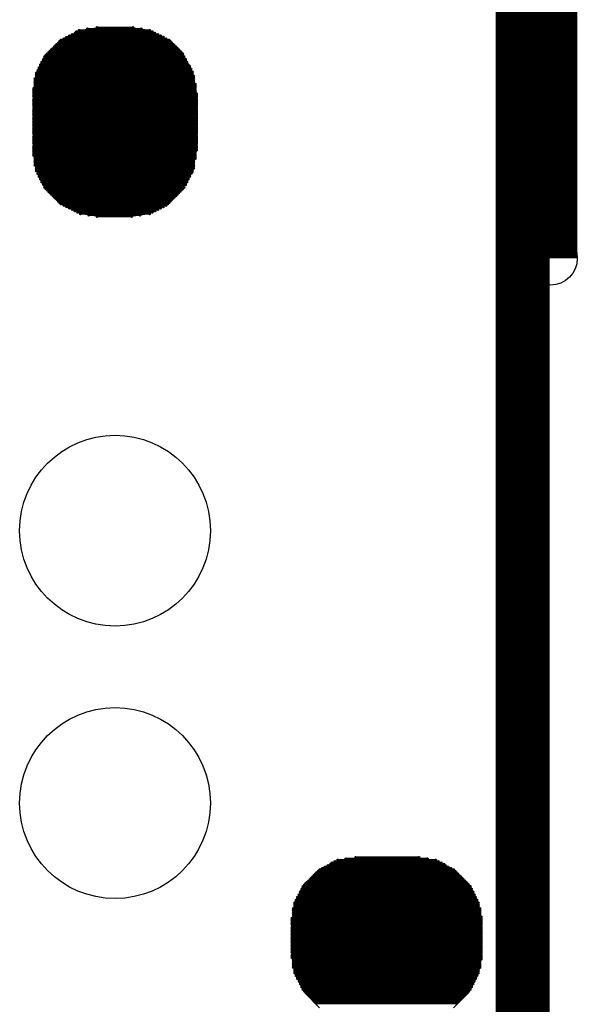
# Model space of a CAD drawing. Extents: x 0 to 126, y 0 to 22.
# Tile 38 of 60: x 16.67 to 17.7, y 11.17 to 12.98. Entities that reach past the tile are written whole.
import ezdxf

# ---------------------------------------------------------------- set-up
doc = ezdxf.new("R2010")
doc.units = 0
doc.layers.get('0').update_dxf_attribs({"linetype": 'CONTINUOUS'})
doc.layers.add('SEEEDSTUDIOXIAONRF52840V1_1_GTO', color=10, linetype='CONTINUOUS')
doc.layers.add('SEEEDSTUDIOXIAONRF52840V1_1_GTS', color=9, linetype='CONTINUOUS')

# ---------------------------------------------------------------- blocks, each defined once
blk = doc.blocks.new('ROUND_62')
blk.add_circle((0, 0), 0.0495)
blk = doc.blocks.new('ROUND_54')
blk.add_circle((0, 0), 0.1753)
blk = doc.blocks.new('ROUND_2')
blk.add_circle((0, 0), 0)
blk = doc.blocks.new('ROUND_1')
blk.add_circle((0, 0), 0.00127)

msp = doc.modelspace()

# ---------------------------------------------------------------- linework, layer by layer
at = {"layer": 'SEEEDSTUDIOXIAONRF52840V1_1_GTO', "const_width": 0.09906}
for points in [[(17.64792, 13.08862), (17.64792, 12.53744)], [(17.59712, 13.03782), (17.59712, 6.29158)]]:
    msp.add_lwpolyline(points, dxfattribs=at)
at = {"layer": 'SEEEDSTUDIOXIAONRF52840V1_1_GTS'}
for points in [[(16.74876, 12.93876), (16.78432, 12.95654)], [(16.78432, 12.95654), (16.82242, 12.96162)], [(16.82242, 12.96162), (16.87322, 12.96162)], [(16.87322, 12.96162), (16.91132, 12.95654)], [(16.91132, 12.95654), (16.94434, 12.93876)], [(16.72082, 12.91082), (16.74876, 12.93876)], [(16.94434, 12.93876), (16.97228, 12.91082)], [(16.70304, 12.87526), (16.72082, 12.91082)], [(16.97228, 12.91082), (16.99006, 12.87526)], [(16.69796, 12.83716), (16.70304, 12.87526)], [(16.99006, 12.87526), (16.99768, 12.83716)], [(16.69796, 12.7381), (16.69796, 12.83716)], [(16.99768, 12.83716), (16.99768, 12.7381)], [(16.70304, 12.7), (16.69796, 12.7381)], [(16.99768, 12.7381), (16.99006, 12.7)], [(16.72082, 12.66444), (16.70304, 12.7)], [(16.99006, 12.7), (16.97228, 12.66444)], [(16.74876, 12.6365), (16.72082, 12.66444)], [(16.97228, 12.66444), (16.94434, 12.6365)], [(16.78432, 12.61872), (16.74876, 12.6365)], [(16.94434, 12.6365), (16.91132, 12.61872)], [(16.82242, 12.61364), (16.78432, 12.61872)], [(16.87322, 12.61364), (16.82242, 12.61364)], [(16.91132, 12.61872), (16.87322, 12.61364)], [(17.22374, 11.41476), (17.2593, 11.43254)], [(17.2593, 11.43254), (17.2974, 11.43762)], [(17.2974, 11.43762), (17.39646, 11.43762)], [(17.39646, 11.43762), (17.43456, 11.43254)], [(17.43456, 11.43254), (17.47012, 11.41476)], [(17.1958, 11.38682), (17.22374, 11.41476)], [(17.47012, 11.41476), (17.49806, 11.38682)], [(17.17802, 11.35126), (17.1958, 11.38682)], [(17.49806, 11.38682), (17.51584, 11.35126)], [(17.17294, 11.31316), (17.17802, 11.35126)], [(17.51584, 11.35126), (17.52092, 11.31316)], [(17.17294, 11.26236), (17.17294, 11.31316)], [(17.52092, 11.31316), (17.52092, 11.26236)], [(17.17802, 11.22426), (17.17294, 11.26236)], [(17.52092, 11.26236), (17.51584, 11.22426)], [(17.1958, 11.1887), (17.17802, 11.22426)], [(17.51584, 11.22426), (17.49806, 11.1887)], [(17.22374, 11.16076), (17.1958, 11.1887)], [(17.49806, 11.1887), (17.47012, 11.16076)]]:
    msp.add_lwpolyline(points, dxfattribs=at)
at = {"layer": 'SEEEDSTUDIOXIAONRF52840V1_1_GTS', "const_width": 0.00254}
for points in [[(16.76908, 12.94892), (16.92656, 12.94892)], [(16.92148, 12.95146), (16.77416, 12.95146)], [(16.7767, 12.954), (16.9164, 12.954)], [(16.91132, 12.95654), (16.78178, 12.95654)], [(16.79702, 12.95908), (16.89608, 12.95908)], [(16.88084, 12.96162), (16.8148, 12.96162)], [(16.9545, 12.93114), (16.74114, 12.93114)], [(16.74368, 12.93368), (16.95196, 12.93368)], [(16.94942, 12.93622), (16.74622, 12.93622)], [(16.74876, 12.93876), (16.94688, 12.93876)], [(16.9418, 12.9413), (16.75384, 12.9413)], [(16.75892, 12.94384), (16.93672, 12.94384)], [(16.93164, 12.94638), (16.764, 12.94638)], [(16.72336, 12.91336), (16.97228, 12.91336)], [(16.96974, 12.9159), (16.7259, 12.9159)], [(16.72844, 12.91844), (16.9672, 12.91844)], [(16.96466, 12.92098), (16.73098, 12.92098)], [(16.73352, 12.92352), (16.96212, 12.92352)], [(16.95958, 12.92606), (16.73606, 12.92606)], [(16.7386, 12.9286), (16.95704, 12.9286)], [(16.7132, 12.89812), (16.9799, 12.89812)], [(16.9799, 12.89558), (16.7132, 12.89558)], [(16.71574, 12.9032), (16.97736, 12.9032)], [(16.97736, 12.90066), (16.71574, 12.90066)], [(16.71828, 12.90828), (16.97482, 12.90828)], [(16.97482, 12.90574), (16.71828, 12.90574)], [(16.97228, 12.91082), (16.72082, 12.91082)], [(16.70304, 12.8778), (16.99006, 12.8778)], [(16.99006, 12.87526), (16.70304, 12.87526)], [(16.70558, 12.88288), (16.98752, 12.88288)], [(16.99006, 12.88034), (16.70558, 12.88034)], [(16.70812, 12.88796), (16.98498, 12.88796)], [(16.98752, 12.88542), (16.70812, 12.88542)], [(16.71066, 12.89304), (16.98244, 12.89304)], [(16.98498, 12.8905), (16.71066, 12.8905)], [(16.7005, 12.86764), (16.9926, 12.86764)], [(16.9926, 12.8651), (16.7005, 12.8651)], [(16.7005, 12.86256), (16.9926, 12.86256)], [(16.9926, 12.86002), (16.7005, 12.86002)], [(16.7005, 12.85748), (16.99514, 12.85748)], [(16.70304, 12.87272), (16.9926, 12.87272)], [(16.9926, 12.87018), (16.70304, 12.87018)], [(16.99514, 12.84986), (16.69796, 12.84986)], [(16.69796, 12.84732), (16.99514, 12.84732)], [(16.99514, 12.84478), (16.69796, 12.84478)], [(16.69796, 12.84224), (16.99514, 12.84224)], [(16.99768, 12.8397), (16.69796, 12.8397)], [(16.99514, 12.85494), (16.7005, 12.85494)], [(16.7005, 12.8524), (16.99514, 12.8524)], [(16.69796, 12.83716), (16.99768, 12.83716)], [(16.99768, 12.83462), (16.69796, 12.83462)], [(16.69796, 12.83208), (16.99768, 12.83208)], [(16.99768, 12.82954), (16.69796, 12.82954)], [(16.69796, 12.827), (16.99768, 12.827)], [(16.99768, 12.82446), (16.69796, 12.82446)], [(16.69796, 12.82192), (16.99768, 12.82192)], [(16.99768, 12.81938), (16.69796, 12.81938)], [(16.69796, 12.81684), (16.99768, 12.81684)], [(16.99768, 12.8143), (16.69796, 12.8143)], [(16.69796, 12.81176), (16.99768, 12.81176)], [(16.99768, 12.80922), (16.69796, 12.80922)], [(16.69796, 12.80668), (16.99768, 12.80668)], [(16.99768, 12.80414), (16.69796, 12.80414)], [(16.69796, 12.8016), (16.99768, 12.8016)], [(16.99768, 12.79906), (16.69796, 12.79906)], [(16.69796, 12.79652), (16.99768, 12.79652)], [(16.99768, 12.79398), (16.69796, 12.79398)], [(16.69796, 12.79144), (16.99768, 12.79144)], [(16.99768, 12.7889), (16.69796, 12.7889)], [(16.69796, 12.78636), (16.99768, 12.78636)], [(16.99768, 12.78382), (16.69796, 12.78382)], [(16.69796, 12.78128), (16.99768, 12.78128)], [(16.99768, 12.77874), (16.69796, 12.77874)], [(16.69796, 12.7762), (16.99768, 12.7762)], [(16.99768, 12.77366), (16.69796, 12.77366)], [(16.69796, 12.77112), (16.99768, 12.77112)], [(16.99768, 12.76858), (16.69796, 12.76858)], [(16.69796, 12.76604), (16.99768, 12.76604)], [(16.99768, 12.7635), (16.69796, 12.7635)], [(16.69796, 12.76096), (16.99768, 12.76096)], [(16.99768, 12.75842), (16.69796, 12.75842)], [(16.69796, 12.75588), (16.99768, 12.75588)], [(16.99768, 12.75334), (16.69796, 12.75334)], [(16.69796, 12.7508), (16.99768, 12.7508)], [(16.99768, 12.74826), (16.69796, 12.74826)], [(16.69796, 12.74572), (16.99768, 12.74572)], [(16.99768, 12.74318), (16.69796, 12.74318)], [(16.69796, 12.74064), (16.99768, 12.74064)], [(16.99768, 12.7381), (16.69796, 12.7381)], [(16.69796, 12.73556), (16.99768, 12.73556)], [(16.99514, 12.73302), (16.69796, 12.73302)], [(16.69796, 12.73048), (16.99514, 12.73048)], [(16.99514, 12.72794), (16.69796, 12.72794)], [(16.69796, 12.7254), (16.99514, 12.7254)], [(16.99514, 12.72286), (16.7005, 12.72286)], [(16.7005, 12.72032), (16.99514, 12.72032)], [(16.9926, 12.71778), (16.7005, 12.71778)], [(16.7005, 12.71524), (16.9926, 12.71524)], [(16.9926, 12.7127), (16.7005, 12.7127)], [(16.7005, 12.71016), (16.9926, 12.71016)], [(16.9926, 12.70762), (16.7005, 12.70762)], [(16.70304, 12.70508), (16.9926, 12.70508)], [(16.9926, 12.70254), (16.70304, 12.70254)], [(16.70304, 12.7), (16.99006, 12.7)], [(16.99006, 12.69746), (16.70304, 12.69746)], [(16.70558, 12.69492), (16.99006, 12.69492)], [(16.98752, 12.69238), (16.70558, 12.69238)], [(16.70812, 12.68984), (16.98498, 12.68984)], [(16.98498, 12.6873), (16.70812, 12.6873)], [(16.71066, 12.68476), (16.98244, 12.68476)], [(16.98244, 12.68222), (16.71066, 12.68222)], [(16.7132, 12.67968), (16.9799, 12.67968)], [(16.9799, 12.67714), (16.7132, 12.67714)], [(16.71574, 12.6746), (16.97736, 12.6746)], [(16.97736, 12.67206), (16.71574, 12.67206)], [(16.71828, 12.66952), (16.97482, 12.66952)], [(16.97482, 12.66698), (16.71828, 12.66698)], [(16.72082, 12.66444), (16.97228, 12.66444)], [(16.96974, 12.6619), (16.72336, 12.6619)], [(16.7259, 12.65936), (16.9672, 12.65936)], [(16.96466, 12.65682), (16.72844, 12.65682)], [(16.73098, 12.65428), (16.96212, 12.65428)], [(16.95958, 12.65174), (16.73352, 12.65174)], [(16.73606, 12.6492), (16.95704, 12.6492)], [(16.9545, 12.64666), (16.7386, 12.64666)], [(16.74114, 12.64412), (16.95196, 12.64412)], [(16.94942, 12.64158), (16.74368, 12.64158)], [(16.74622, 12.63904), (16.94688, 12.63904)], [(16.94434, 12.6365), (16.74876, 12.6365)], [(16.75384, 12.63396), (16.9418, 12.63396)], [(16.93672, 12.63142), (16.75892, 12.63142)], [(16.764, 12.62888), (16.93164, 12.62888)], [(16.92656, 12.62634), (16.76908, 12.62634)], [(16.77416, 12.6238), (16.92148, 12.6238)], [(16.9164, 12.62126), (16.77924, 12.62126)], [(16.78432, 12.61872), (16.91132, 12.61872)], [(16.89354, 12.61618), (16.79956, 12.61618)], [(16.8148, 12.61364), (16.8783, 12.61364)], [(17.44218, 11.43), (17.25168, 11.43)], [(17.25676, 11.43254), (17.4371, 11.43254)], [(17.42186, 11.43508), (17.272, 11.43508)], [(17.28978, 11.43762), (17.40662, 11.43762)], [(17.2212, 11.41222), (17.47266, 11.41222)], [(17.47012, 11.41476), (17.22374, 11.41476)], [(17.22882, 11.4173), (17.46504, 11.4173)], [(17.45996, 11.41984), (17.2339, 11.41984)], [(17.23898, 11.42238), (17.45488, 11.42238)], [(17.45234, 11.42492), (17.24406, 11.42492)], [(17.2466, 11.42746), (17.44726, 11.42746)], [(17.49044, 11.39444), (17.20342, 11.39444)], [(17.20596, 11.39698), (17.4879, 11.39698)], [(17.48536, 11.39952), (17.2085, 11.39952)], [(17.21104, 11.40206), (17.48282, 11.40206)], [(17.48028, 11.4046), (17.21358, 11.4046)], [(17.21612, 11.40714), (17.47774, 11.40714)], [(17.4752, 11.40968), (17.21866, 11.40968)], [(17.50568, 11.37412), (17.18818, 11.37412)], [(17.50314, 11.3792), (17.19072, 11.3792)], [(17.19072, 11.37666), (17.50314, 11.37666)], [(17.5006, 11.38428), (17.19326, 11.38428)], [(17.19326, 11.38174), (17.5006, 11.38174)], [(17.1958, 11.38682), (17.49806, 11.38682)], [(17.49552, 11.38936), (17.19834, 11.38936)], [(17.20088, 11.3919), (17.49298, 11.3919)], [(17.5133, 11.35888), (17.18056, 11.35888)], [(17.18056, 11.35634), (17.5133, 11.35634)], [(17.51076, 11.36396), (17.1831, 11.36396)], [(17.1831, 11.36142), (17.51076, 11.36142)], [(17.50822, 11.36904), (17.18564, 11.36904)], [(17.18564, 11.3665), (17.50822, 11.3665)], [(17.18818, 11.37158), (17.50568, 11.37158)], [(17.51838, 11.34364), (17.17548, 11.34364)], [(17.17548, 11.3411), (17.51838, 11.3411)], [(17.51838, 11.33856), (17.17548, 11.33856)], [(17.51584, 11.3538), (17.17802, 11.3538)], [(17.17802, 11.35126), (17.51584, 11.35126)], [(17.51584, 11.34872), (17.17802, 11.34872)], [(17.17802, 11.34618), (17.51584, 11.34618)], [(17.17294, 11.32586), (17.52092, 11.32586)], [(17.52092, 11.32332), (17.17294, 11.32332)], [(17.17294, 11.32078), (17.52092, 11.32078)], [(17.17548, 11.33602), (17.51838, 11.33602)], [(17.51838, 11.33348), (17.17548, 11.33348)], [(17.17548, 11.33094), (17.51838, 11.33094)], [(17.52092, 11.3284), (17.17548, 11.3284)], [(17.52092, 11.31824), (17.17294, 11.31824)], [(17.17294, 11.3157), (17.52092, 11.3157)], [(17.52092, 11.31316), (17.17294, 11.31316)], [(17.17294, 11.31062), (17.52092, 11.31062)], [(17.52092, 11.30808), (17.17294, 11.30808)], [(17.17294, 11.30554), (17.52092, 11.30554)], [(17.52092, 11.303), (17.17294, 11.303)], [(17.17294, 11.30046), (17.52092, 11.30046)], [(17.52092, 11.29792), (17.17294, 11.29792)], [(17.17294, 11.29538), (17.52092, 11.29538)], [(17.52092, 11.29284), (17.17294, 11.29284)], [(17.17294, 11.2903), (17.52092, 11.2903)], [(17.52092, 11.28776), (17.17294, 11.28776)], [(17.17294, 11.28522), (17.52092, 11.28522)], [(17.52092, 11.28268), (17.17294, 11.28268)], [(17.17294, 11.28014), (17.52092, 11.28014)], [(17.52092, 11.2776), (17.17294, 11.2776)], [(17.17294, 11.27506), (17.52092, 11.27506)], [(17.52092, 11.27252), (17.17294, 11.27252)], [(17.17294, 11.26998), (17.52092, 11.26998)], [(17.52092, 11.26744), (17.17294, 11.26744)], [(17.17294, 11.2649), (17.52092, 11.2649)], [(17.52092, 11.26236), (17.17294, 11.26236)], [(17.17294, 11.25982), (17.52092, 11.25982)], [(17.52092, 11.25728), (17.17294, 11.25728)], [(17.17294, 11.25474), (17.52092, 11.25474)], [(17.52092, 11.2522), (17.17294, 11.2522)], [(17.17548, 11.24966), (17.52092, 11.24966)], [(17.51838, 11.24712), (17.17548, 11.24712)], [(17.17548, 11.24458), (17.51838, 11.24458)], [(17.51838, 11.24204), (17.17548, 11.24204)], [(17.17548, 11.2395), (17.51838, 11.2395)], [(17.51838, 11.23696), (17.17548, 11.23696)], [(17.17548, 11.23442), (17.51838, 11.23442)], [(17.51584, 11.23188), (17.17802, 11.23188)], [(17.17802, 11.22934), (17.51584, 11.22934)], [(17.51584, 11.2268), (17.17802, 11.2268)], [(17.17802, 11.22426), (17.51584, 11.22426)], [(17.5133, 11.22172), (17.18056, 11.22172)], [(17.18056, 11.21918), (17.5133, 11.21918)], [(17.51076, 11.21664), (17.1831, 11.21664)], [(17.1831, 11.2141), (17.51076, 11.2141)], [(17.50822, 11.21156), (17.18564, 11.21156)], [(17.18564, 11.20902), (17.50822, 11.20902)], [(17.50568, 11.20648), (17.18818, 11.20648)], [(17.18818, 11.20394), (17.50568, 11.20394)], [(17.50314, 11.2014), (17.19072, 11.2014)], [(17.19072, 11.19886), (17.50314, 11.19886)], [(17.5006, 11.19632), (17.19326, 11.19632)], [(17.19326, 11.19378), (17.5006, 11.19378)], [(17.49806, 11.19124), (17.1958, 11.19124)], [(17.19834, 11.1887), (17.49552, 11.1887)], [(17.49298, 11.18616), (17.20088, 11.18616)], [(17.20342, 11.18362), (17.49044, 11.18362)], [(17.4879, 11.18108), (17.20596, 11.18108)], [(17.2085, 11.17854), (17.48536, 11.17854)], [(17.48282, 11.176), (17.21104, 11.176)], [(17.21358, 11.17346), (17.48028, 11.17346)], [(17.47774, 11.17092), (17.21612, 11.17092)], [(17.21866, 11.16838), (17.4752, 11.16838)]]:
    msp.add_lwpolyline(points, dxfattribs=at)

# ---------------------------------------------------------------- block references
at = {"layer": 'SEEEDSTUDIOXIAONRF52840V1_1_GTO'}
msp.add_blockref('ROUND_62', (17.64792, 12.53744), dxfattribs=at)
at = {"layer": 'SEEEDSTUDIOXIAONRF52840V1_1_GTS'}
for name, p in [('ROUND_2', (16.82242, 12.96162)), ('ROUND_2', (16.87322, 12.96162)), ('ROUND_2', (16.78432, 12.95654)), ('ROUND_2', (16.91132, 12.95654)), ('ROUND_1', (16.76908, 12.94892)), ('ROUND_1', (16.77416, 12.95146)), ('ROUND_1', (16.7767, 12.954)), ('ROUND_1', (16.78178, 12.95654)), ('ROUND_1', (16.79702, 12.95908)), ('ROUND_1', (16.8148, 12.96162)), ('ROUND_1', (16.88084, 12.96162)), ('ROUND_1', (16.89608, 12.95908)), ('ROUND_1', (16.91132, 12.95654)), ('ROUND_1', (16.9164, 12.954)), ('ROUND_1', (16.92148, 12.95146)), ('ROUND_1', (16.92656, 12.94892)), ('ROUND_2', (16.74876, 12.93876)), ('ROUND_2', (16.94434, 12.93876)), ('ROUND_1', (16.74114, 12.93114)), ('ROUND_1', (16.74368, 12.93368)), ('ROUND_1', (16.74622, 12.93622)), ('ROUND_1', (16.74876, 12.93876)), ('ROUND_1', (16.75384, 12.9413)), ('ROUND_1', (16.75892, 12.94384)), ('ROUND_1', (16.764, 12.94638)), ('ROUND_1', (16.93164, 12.94638)), ('ROUND_1', (16.93672, 12.94384)), ('ROUND_1', (16.9418, 12.9413)), ('ROUND_1', (16.94688, 12.93876)), ('ROUND_1', (16.94942, 12.93622)), ('ROUND_1', (16.95196, 12.93368)), ('ROUND_1', (16.9545, 12.93114)), ('ROUND_1', (16.72336, 12.91336)), ('ROUND_1', (16.7259, 12.9159)), ('ROUND_1', (16.72844, 12.91844)), ('ROUND_1', (16.73098, 12.92098)), ('ROUND_1', (16.73352, 12.92352)), ('ROUND_1', (16.73606, 12.92606)), ('ROUND_1', (16.7386, 12.9286)), ('ROUND_1', (16.95704, 12.9286)), ('ROUND_1', (16.95958, 12.92606)), ('ROUND_1', (16.96212, 12.92352)), ('ROUND_1', (16.96466, 12.92098)), ('ROUND_1', (16.9672, 12.91844)), ('ROUND_1', (16.96974, 12.9159)), ('ROUND_1', (16.97228, 12.91336)), ('ROUND_2', (16.72082, 12.91082)), ('ROUND_2', (16.97228, 12.91082)), ('ROUND_1', (16.7132, 12.89812)), ('ROUND_1', (16.7132, 12.89558)), ('ROUND_1', (16.71574, 12.9032)), ('ROUND_1', (16.71574, 12.90066)), ('ROUND_1', (16.71828, 12.90828)), ('ROUND_1', (16.71828, 12.90574)), ('ROUND_1', (16.72082, 12.91082)), ('ROUND_1', (16.97228, 12.91082)), ('ROUND_1', (16.97482, 12.90828)), ('ROUND_1', (16.97482, 12.90574)), ('ROUND_1', (16.97736, 12.9032)), ('ROUND_1', (16.97736, 12.90066)), ('ROUND_1', (16.9799, 12.89812)), ('ROUND_1', (16.9799, 12.89558)), ('ROUND_1', (16.70304, 12.8778)), ('ROUND_1', (16.70304, 12.87526)), ('ROUND_1', (16.70558, 12.88288)), ('ROUND_1', (16.70558, 12.88034)), ('ROUND_1', (16.70812, 12.88796)), ('ROUND_1', (16.70812, 12.88542)), ('ROUND_1', (16.71066, 12.89304)), ('ROUND_1', (16.71066, 12.8905)), ('ROUND_1', (16.98244, 12.89304)), ('ROUND_1', (16.98498, 12.8905)), ('ROUND_1', (16.98498, 12.88796)), ('ROUND_1', (16.98752, 12.88542)), ('ROUND_1', (16.98752, 12.88288)), ('ROUND_1', (16.99006, 12.88034)), ('ROUND_1', (16.99006, 12.8778)), ('ROUND_1', (16.99006, 12.87526)), ('ROUND_2', (16.70304, 12.87526)), ('ROUND_2', (16.99006, 12.87526)), ('ROUND_1', (16.7005, 12.86764)), ('ROUND_1', (16.7005, 12.8651)), ('ROUND_1', (16.7005, 12.86256)), ('ROUND_1', (16.7005, 12.86002)), ('ROUND_1', (16.7005, 12.85748)), ('ROUND_1', (16.70304, 12.87272)), ('ROUND_1', (16.70304, 12.87018)), ('ROUND_1', (16.9926, 12.87272)), ('ROUND_1', (16.9926, 12.87018)), ('ROUND_1', (16.9926, 12.86764)), ('ROUND_1', (16.9926, 12.8651)), ('ROUND_1', (16.9926, 12.86256)), ('ROUND_1', (16.9926, 12.86002)), ('ROUND_1', (16.99514, 12.85748)), ('ROUND_1', (16.69796, 12.84986)), ('ROUND_1', (16.69796, 12.84732)), ('ROUND_1', (16.69796, 12.84478)), ('ROUND_1', (16.69796, 12.84224)), ('ROUND_1', (16.69796, 12.8397)), ('ROUND_1', (16.7005, 12.85494)), ('ROUND_1', (16.7005, 12.8524)), ('ROUND_1', (16.99514, 12.85494)), ('ROUND_1', (16.99514, 12.8524)), ('ROUND_1', (16.99514, 12.84986)), ('ROUND_1', (16.99514, 12.84732)), ('ROUND_1', (16.99514, 12.84478)), ('ROUND_1', (16.99514, 12.84224)), ('ROUND_1', (16.99768, 12.8397)), ('ROUND_2', (16.69796, 12.83716)), ('ROUND_2', (16.99768, 12.83716)), ('ROUND_2', (16.69796, 12.83716)), ('ROUND_1', (16.69796, 12.83716)), ('ROUND_1', (16.69796, 12.83462)), ('ROUND_1', (16.69796, 12.83208)), ('ROUND_1', (16.69796, 12.82954)), ('ROUND_1', (16.69796, 12.827)), ('ROUND_1', (16.69796, 12.82446)), ('ROUND_1', (16.69796, 12.82192)), ('ROUND_1', (16.99768, 12.83716)), ('ROUND_1', (16.99768, 12.83462)), ('ROUND_1', (16.99768, 12.83208)), ('ROUND_1', (16.99768, 12.82954)), ('ROUND_1', (16.99768, 12.827)), ('ROUND_1', (16.99768, 12.82446)), ('ROUND_1', (16.99768, 12.82192)), ('ROUND_1', (16.69796, 12.81938)), ('ROUND_1', (16.69796, 12.81684)), ('ROUND_1', (16.69796, 12.8143)), ('ROUND_1', (16.69796, 12.81176)), ('ROUND_1', (16.69796, 12.80922)), ('ROUND_1', (16.69796, 12.80668)), ('ROUND_1', (16.69796, 12.80414)), ('ROUND_1', (16.99768, 12.81938)), ('ROUND_1', (16.99768, 12.81684)), ('ROUND_1', (16.99768, 12.8143)), ('ROUND_1', (16.99768, 12.81176)), ('ROUND_1', (16.99768, 12.80922)), ('ROUND_1', (16.99768, 12.80668)), ('ROUND_1', (16.99768, 12.80414)), ('ROUND_1', (16.69796, 12.8016)), ('ROUND_1', (16.69796, 12.79906)), ('ROUND_1', (16.69796, 12.79652)), ('ROUND_1', (16.69796, 12.79398)), ('ROUND_1', (16.69796, 12.79144)), ('ROUND_1', (16.69796, 12.7889)), ('ROUND_1', (16.69796, 12.78636)), ('ROUND_1', (16.99768, 12.8016)), ('ROUND_1', (16.99768, 12.79906)), ('ROUND_1', (16.99768, 12.79652)), ('ROUND_1', (16.99768, 12.79398)), ('ROUND_1', (16.99768, 12.79144)), ('ROUND_1', (16.99768, 12.7889)), ('ROUND_1', (16.99768, 12.78636)), ('ROUND_1', (16.69796, 12.78382)), ('ROUND_1', (16.69796, 12.78128)), ('ROUND_1', (16.69796, 12.77874)), ('ROUND_1', (16.69796, 12.7762)), ('ROUND_1', (16.69796, 12.77366)), ('ROUND_1', (16.69796, 12.77112)), ('ROUND_1', (16.69796, 12.76858)), ('ROUND_1', (16.99768, 12.78382)), ('ROUND_1', (16.99768, 12.78128)), ('ROUND_1', (16.99768, 12.77874)), ('ROUND_1', (16.99768, 12.7762)), ('ROUND_1', (16.99768, 12.77366)), ('ROUND_1', (16.99768, 12.77112)), ('ROUND_1', (16.99768, 12.76858)), ('ROUND_1', (16.69796, 12.76604)), ('ROUND_1', (16.69796, 12.7635)), ('ROUND_1', (16.69796, 12.76096)), ('ROUND_1', (16.69796, 12.75842)), ('ROUND_1', (16.69796, 12.75588)), ('ROUND_1', (16.69796, 12.75334)), ('ROUND_1', (16.69796, 12.7508)), ('ROUND_1', (16.99768, 12.76604)), ('ROUND_1', (16.99768, 12.7635)), ('ROUND_1', (16.99768, 12.76096)), ('ROUND_1', (16.99768, 12.75842)), ('ROUND_1', (16.99768, 12.75588)), ('ROUND_1', (16.99768, 12.75334)), ('ROUND_1', (16.99768, 12.7508)), ('ROUND_2', (16.99768, 12.7381)), ('ROUND_2', (16.69796, 12.7381)), ('ROUND_1', (16.69796, 12.74826)), ('ROUND_1', (16.69796, 12.74572)), ('ROUND_1', (16.69796, 12.74318)), ('ROUND_1', (16.69796, 12.74064)), ('ROUND_1', (16.69796, 12.7381)), ('ROUND_1', (16.69796, 12.73556)), ('ROUND_1', (16.69796, 12.73302)), ('ROUND_1', (16.69796, 12.73048)), ('ROUND_1', (16.99514, 12.73302)), ('ROUND_1', (16.99514, 12.73048)), ('ROUND_1', (16.99768, 12.74826)), ('ROUND_1', (16.99768, 12.74572)), ('ROUND_1', (16.99768, 12.74318)), ('ROUND_1', (16.99768, 12.74064)), ('ROUND_1', (16.99768, 12.7381)), ('ROUND_1', (16.99768, 12.73556)), ('ROUND_1', (16.69796, 12.72794)), ('ROUND_1', (16.69796, 12.7254)), ('ROUND_1', (16.7005, 12.72286)), ('ROUND_1', (16.7005, 12.72032)), ('ROUND_1', (16.7005, 12.71778)), ('ROUND_1', (16.7005, 12.71524)), ('ROUND_1', (16.7005, 12.7127)), ('ROUND_1', (16.9926, 12.71778)), ('ROUND_1', (16.9926, 12.71524)), ('ROUND_1', (16.9926, 12.7127)), ('ROUND_1', (16.99514, 12.72794)), ('ROUND_1', (16.99514, 12.7254)), ('ROUND_1', (16.99514, 12.72286)), ('ROUND_1', (16.99514, 12.72032)), ('ROUND_2', (16.99006, 12.7)), ('ROUND_2', (16.70304, 12.7)), ('ROUND_1', (16.7005, 12.71016)), ('ROUND_1', (16.7005, 12.70762)), ('ROUND_1', (16.70304, 12.70508)), ('ROUND_1', (16.70304, 12.70254)), ('ROUND_1', (16.70304, 12.7)), ('ROUND_1', (16.70304, 12.69746)), ('ROUND_1', (16.70558, 12.69492)), ('ROUND_1', (16.99006, 12.7)), ('ROUND_1', (16.99006, 12.69746)), ('ROUND_1', (16.99006, 12.69492)), ('ROUND_1', (16.9926, 12.71016)), ('ROUND_1', (16.9926, 12.70762)), ('ROUND_1', (16.9926, 12.70508)), ('ROUND_1', (16.9926, 12.70254)), ('ROUND_1', (16.70558, 12.69238)), ('ROUND_1', (16.70812, 12.68984)), ('ROUND_1', (16.70812, 12.6873)), ('ROUND_1', (16.71066, 12.68476)), ('ROUND_1', (16.71066, 12.68222)), ('ROUND_1', (16.7132, 12.67968)), ('ROUND_1', (16.7132, 12.67714)), ('ROUND_1', (16.9799, 12.67968)), ('ROUND_1', (16.9799, 12.67714)), ('ROUND_1', (16.98244, 12.68476)), ('ROUND_1', (16.98244, 12.68222)), ('ROUND_1', (16.98498, 12.68984)), ('ROUND_1', (16.98498, 12.6873)), ('ROUND_1', (16.98752, 12.69238)), ('ROUND_2', (16.97228, 12.66444)), ('ROUND_2', (16.72082, 12.66444)), ('ROUND_1', (16.71574, 12.6746)), ('ROUND_1', (16.71574, 12.67206)), ('ROUND_1', (16.71828, 12.66952)), ('ROUND_1', (16.71828, 12.66698)), ('ROUND_1', (16.72082, 12.66444)), ('ROUND_1', (16.72336, 12.6619)), ('ROUND_1', (16.7259, 12.65936)), ('ROUND_1', (16.9672, 12.65936)), ('ROUND_1', (16.96974, 12.6619)), ('ROUND_1', (16.97228, 12.66444)), ('ROUND_1', (16.97482, 12.66952)), ('ROUND_1', (16.97482, 12.66698)), ('ROUND_1', (16.97736, 12.6746)), ('ROUND_1', (16.97736, 12.67206)), ('ROUND_1', (16.72844, 12.65682)), ('ROUND_1', (16.73098, 12.65428)), ('ROUND_1', (16.73352, 12.65174)), ('ROUND_1', (16.73606, 12.6492)), ('ROUND_1', (16.7386, 12.64666)), ('ROUND_1', (16.74114, 12.64412)), ('ROUND_1', (16.74368, 12.64158)), ('ROUND_1', (16.94942, 12.64158)), ('ROUND_1', (16.95196, 12.64412)), ('ROUND_1', (16.9545, 12.64666)), ('ROUND_1', (16.95704, 12.6492)), ('ROUND_1', (16.95958, 12.65174)), ('ROUND_1', (16.96212, 12.65428)), ('ROUND_1', (16.96466, 12.65682)), ('ROUND_2', (16.94434, 12.6365)), ('ROUND_2', (16.74876, 12.6365)), ('ROUND_1', (16.74622, 12.63904)), ('ROUND_1', (16.74876, 12.6365)), ('ROUND_1', (16.75384, 12.63396)), ('ROUND_1', (16.75892, 12.63142)), ('ROUND_1', (16.764, 12.62888)), ('ROUND_1', (16.76908, 12.62634)), ('ROUND_1', (16.77416, 12.6238)), ('ROUND_1', (16.92148, 12.6238)), ('ROUND_1', (16.92656, 12.62634)), ('ROUND_1', (16.93164, 12.62888)), ('ROUND_1', (16.93672, 12.63142)), ('ROUND_1', (16.9418, 12.63396)), ('ROUND_1', (16.94434, 12.6365)), ('ROUND_1', (16.94688, 12.63904)), ('ROUND_2', (16.91132, 12.61872)), ('ROUND_2', (16.78432, 12.61872)), ('ROUND_2', (16.87322, 12.61364)), ('ROUND_2', (16.82242, 12.61364)), ('ROUND_1', (16.77924, 12.62126)), ('ROUND_1', (16.78432, 12.61872)), ('ROUND_1', (16.79956, 12.61618)), ('ROUND_1', (16.8148, 12.61364)), ('ROUND_1', (16.8783, 12.61364)), ('ROUND_1', (16.89354, 12.61618)), ('ROUND_1', (16.91132, 12.61872)), ('ROUND_1', (16.9164, 12.62126)), ('ROUND_54', (16.84782, 12.03706)), ('ROUND_54', (16.84782, 11.53668)), ('ROUND_2', (17.2974, 11.43762)), ('ROUND_2', (17.39646, 11.43762)), ('ROUND_2', (17.2593, 11.43254)), ('ROUND_2', (17.43456, 11.43254)), ('ROUND_1', (17.25168, 11.43)), ('ROUND_1', (17.25676, 11.43254)), ('ROUND_1', (17.272, 11.43508)), ('ROUND_1', (17.28978, 11.43762)), ('ROUND_1', (17.40662, 11.43762)), ('ROUND_1', (17.42186, 11.43508)), ('ROUND_1', (17.4371, 11.43254)), ('ROUND_1', (17.44218, 11.43)), ('ROUND_2', (17.22374, 11.41476)), ('ROUND_2', (17.47012, 11.41476)), ('ROUND_1', (17.2212, 11.41222)), ('ROUND_1', (17.22374, 11.41476)), ('ROUND_1', (17.22882, 11.4173)), ('ROUND_1', (17.2339, 11.41984)), ('ROUND_1', (17.23898, 11.42238)), ('ROUND_1', (17.24406, 11.42492)), ('ROUND_1', (17.2466, 11.42746)), ('ROUND_1', (17.44726, 11.42746)), ('ROUND_1', (17.45234, 11.42492)), ('ROUND_1', (17.45488, 11.42238)), ('ROUND_1', (17.45996, 11.41984)), ('ROUND_1', (17.46504, 11.4173)), ('ROUND_1', (17.47012, 11.41476)), ('ROUND_1', (17.47266, 11.41222)), ('ROUND_1', (17.20342, 11.39444)), ('ROUND_1', (17.20596, 11.39698)), ('ROUND_1', (17.2085, 11.39952)), ('ROUND_1', (17.21104, 11.40206)), ('ROUND_1', (17.21358, 11.4046)), ('ROUND_1', (17.21612, 11.40714)), ('ROUND_1', (17.21866, 11.40968)), ('ROUND_1', (17.4752, 11.40968)), ('ROUND_1', (17.47774, 11.40714)), ('ROUND_1', (17.48028, 11.4046)), ('ROUND_1', (17.48282, 11.40206)), ('ROUND_1', (17.48536, 11.39952)), ('ROUND_1', (17.4879, 11.39698)), ('ROUND_1', (17.49044, 11.39444)), ('ROUND_2', (17.1958, 11.38682)), ('ROUND_2', (17.49806, 11.38682)), ('ROUND_1', (17.18818, 11.37412)), ('ROUND_1', (17.19072, 11.3792)), ('ROUND_1', (17.19072, 11.37666)), ('ROUND_1', (17.19326, 11.38428)), ('ROUND_1', (17.19326, 11.38174)), ('ROUND_1', (17.1958, 11.38682)), ('ROUND_1', (17.19834, 11.38936)), ('ROUND_1', (17.20088, 11.3919)), ('ROUND_1', (17.49298, 11.3919)), ('ROUND_1', (17.49552, 11.38936)), ('ROUND_1', (17.49806, 11.38682)), ('ROUND_1', (17.5006, 11.38428)), ('ROUND_1', (17.5006, 11.38174)), ('ROUND_1', (17.50314, 11.3792)), ('ROUND_1', (17.50314, 11.37666)), ('ROUND_1', (17.50568, 11.37412)), ('ROUND_1', (17.18056, 11.35888)), ('ROUND_1', (17.18056, 11.35634)), ('ROUND_1', (17.1831, 11.36396)), ('ROUND_1', (17.1831, 11.36142)), ('ROUND_1', (17.18564, 11.36904)), ('ROUND_1', (17.18564, 11.3665)), ('ROUND_1', (17.18818, 11.37158)), ('ROUND_1', (17.50568, 11.37158)), ('ROUND_1', (17.50822, 11.36904)), ('ROUND_1', (17.50822, 11.3665)), ('ROUND_1', (17.51076, 11.36396)), ('ROUND_1', (17.51076, 11.36142)), ('ROUND_1', (17.5133, 11.35888)), ('ROUND_1', (17.5133, 11.35634)), ('ROUND_2', (17.51584, 11.35126)), ('ROUND_2', (17.17802, 11.35126)), ('ROUND_2', (17.51584, 11.35126)), ('ROUND_1', (17.17548, 11.34364)), ('ROUND_1', (17.17548, 11.3411)), ('ROUND_1', (17.17548, 11.33856)), ('ROUND_1', (17.17802, 11.3538)), ('ROUND_1', (17.17802, 11.35126)), ('ROUND_1', (17.17802, 11.34872)), ('ROUND_1', (17.17802, 11.34618)), ('ROUND_1', (17.51584, 11.3538)), ('ROUND_1', (17.51584, 11.35126)), ('ROUND_1', (17.51584, 11.34872)), ('ROUND_1', (17.51584, 11.34618)), ('ROUND_1', (17.51838, 11.34364)), ('ROUND_1', (17.51838, 11.3411)), ('ROUND_1', (17.51838, 11.33856)), ('ROUND_1', (17.17294, 11.32586)), ('ROUND_1', (17.17294, 11.32332)), ('ROUND_1', (17.17294, 11.32078)), ('ROUND_1', (17.17548, 11.33602)), ('ROUND_1', (17.17548, 11.33348)), ('ROUND_1', (17.17548, 11.33094)), ('ROUND_1', (17.17548, 11.3284)), ('ROUND_1', (17.51838, 11.33602)), ('ROUND_1', (17.51838, 11.33348)), ('ROUND_1', (17.51838, 11.33094)), ('ROUND_1', (17.52092, 11.3284)), ('ROUND_1', (17.52092, 11.32586)), ('ROUND_1', (17.52092, 11.32332)), ('ROUND_1', (17.52092, 11.32078)), ('ROUND_2', (17.52092, 11.31316)), ('ROUND_2', (17.17294, 11.31316)), ('ROUND_1', (17.17294, 11.31824)), ('ROUND_1', (17.17294, 11.3157)), ('ROUND_1', (17.17294, 11.31316)), ('ROUND_1', (17.17294, 11.31062)), ('ROUND_1', (17.17294, 11.30808)), ('ROUND_1', (17.17294, 11.30554)), ('ROUND_1', (17.17294, 11.303)), ('ROUND_1', (17.52092, 11.31824)), ('ROUND_1', (17.52092, 11.3157)), ('ROUND_1', (17.52092, 11.31316)), ('ROUND_1', (17.52092, 11.31062)), ('ROUND_1', (17.52092, 11.30808)), ('ROUND_1', (17.52092, 11.30554)), ('ROUND_1', (17.52092, 11.303)), ('ROUND_1', (17.17294, 11.30046)), ('ROUND_1', (17.17294, 11.29792)), ('ROUND_1', (17.17294, 11.29538)), ('ROUND_1', (17.17294, 11.29284)), ('ROUND_1', (17.17294, 11.2903)), ('ROUND_1', (17.17294, 11.28776)), ('ROUND_1', (17.17294, 11.28522)), ('ROUND_1', (17.52092, 11.30046)), ('ROUND_1', (17.52092, 11.29792)), ('ROUND_1', (17.52092, 11.29538)), ('ROUND_1', (17.52092, 11.29284)), ('ROUND_1', (17.52092, 11.2903)), ('ROUND_1', (17.52092, 11.28776)), ('ROUND_1', (17.52092, 11.28522)), ('ROUND_1', (17.17294, 11.28268)), ('ROUND_1', (17.17294, 11.28014)), ('ROUND_1', (17.17294, 11.2776)), ('ROUND_1', (17.17294, 11.27506)), ('ROUND_1', (17.17294, 11.27252)), ('ROUND_1', (17.17294, 11.26998)), ('ROUND_1', (17.17294, 11.26744)), ('ROUND_1', (17.52092, 11.28268)), ('ROUND_1', (17.52092, 11.28014)), ('ROUND_1', (17.52092, 11.2776)), ('ROUND_1', (17.52092, 11.27506)), ('ROUND_1', (17.52092, 11.27252)), ('ROUND_1', (17.52092, 11.26998)), ('ROUND_1', (17.52092, 11.26744)), ('ROUND_2', (17.52092, 11.26236)), ('ROUND_2', (17.17294, 11.26236)), ('ROUND_1', (17.17294, 11.2649)), ('ROUND_1', (17.17294, 11.26236)), ('ROUND_1', (17.17294, 11.25982)), ('ROUND_1', (17.17294, 11.25728)), ('ROUND_1', (17.17294, 11.25474)), ('ROUND_1', (17.17294, 11.2522)), ('ROUND_1', (17.17548, 11.24966)), ('ROUND_1', (17.52092, 11.2649)), ('ROUND_1', (17.52092, 11.26236)), ('ROUND_1', (17.52092, 11.25982)), ('ROUND_1', (17.52092, 11.25728)), ('ROUND_1', (17.52092, 11.25474)), ('ROUND_1', (17.52092, 11.2522)), ('ROUND_1', (17.52092, 11.24966)), ('ROUND_1', (17.17548, 11.24712)), ('ROUND_1', (17.17548, 11.24458)), ('ROUND_1', (17.17548, 11.24204)), ('ROUND_1', (17.17548, 11.2395)), ('ROUND_1', (17.17548, 11.23696)), ('ROUND_1', (17.17548, 11.23442)), ('ROUND_1', (17.17802, 11.23188)), ('ROUND_1', (17.51584, 11.23188)), ('ROUND_1', (17.51838, 11.24712)), ('ROUND_1', (17.51838, 11.24458)), ('ROUND_1', (17.51838, 11.24204)), ('ROUND_1', (17.51838, 11.2395)), ('ROUND_1', (17.51838, 11.23696)), ('ROUND_1', (17.51838, 11.23442)), ('ROUND_2', (17.51584, 11.22426)), ('ROUND_2', (17.17802, 11.22426)), ('ROUND_1', (17.17802, 11.22934)), ('ROUND_1', (17.17802, 11.2268)), ('ROUND_1', (17.17802, 11.22426)), ('ROUND_1', (17.18056, 11.22172)), ('ROUND_1', (17.18056, 11.21918)), ('ROUND_1', (17.1831, 11.21664)), ('ROUND_1', (17.1831, 11.2141)), ('ROUND_1', (17.18564, 11.21156)), ('ROUND_1', (17.50822, 11.21156)), ('ROUND_1', (17.51076, 11.21664)), ('ROUND_1', (17.51076, 11.2141)), ('ROUND_1', (17.5133, 11.22172)), ('ROUND_1', (17.5133, 11.21918)), ('ROUND_1', (17.51584, 11.22934)), ('ROUND_1', (17.51584, 11.2268)), ('ROUND_1', (17.51584, 11.22426)), ('ROUND_1', (17.18564, 11.20902)), ('ROUND_1', (17.18818, 11.20648)), ('ROUND_1', (17.18818, 11.20394)), ('ROUND_1', (17.19072, 11.2014)), ('ROUND_1', (17.19072, 11.19886)), ('ROUND_1', (17.19326, 11.19632)), ('ROUND_1', (17.19326, 11.19378)), ('ROUND_1', (17.5006, 11.19632)), ('ROUND_1', (17.5006, 11.19378)), ('ROUND_1', (17.50314, 11.2014)), ('ROUND_1', (17.50314, 11.19886)), ('ROUND_1', (17.50568, 11.20648)), ('ROUND_1', (17.50568, 11.20394)), ('ROUND_1', (17.50822, 11.20902)), ('ROUND_2', (17.49806, 11.1887)), ('ROUND_2', (17.1958, 11.1887)), ('ROUND_1', (17.1958, 11.19124)), ('ROUND_1', (17.19834, 11.1887)), ('ROUND_1', (17.20088, 11.18616)), ('ROUND_1', (17.20342, 11.18362)), ('ROUND_1', (17.20596, 11.18108)), ('ROUND_1', (17.2085, 11.17854)), ('ROUND_1', (17.21104, 11.176)), ('ROUND_1', (17.48282, 11.176)), ('ROUND_1', (17.48536, 11.17854)), ('ROUND_1', (17.4879, 11.18108)), ('ROUND_1', (17.49044, 11.18362)), ('ROUND_1', (17.49298, 11.18616)), ('ROUND_1', (17.49552, 11.1887)), ('ROUND_1', (17.49806, 11.19124)), ('ROUND_1', (17.21358, 11.17346)), ('ROUND_1', (17.21612, 11.17092)), ('ROUND_1', (17.21866, 11.16838)), ('ROUND_1', (17.4752, 11.16838)), ('ROUND_1', (17.47774, 11.17092)), ('ROUND_1', (17.48028, 11.17346))]:
    msp.add_blockref(name, p, dxfattribs=at)

doc.saveas('drawing.dxf')
